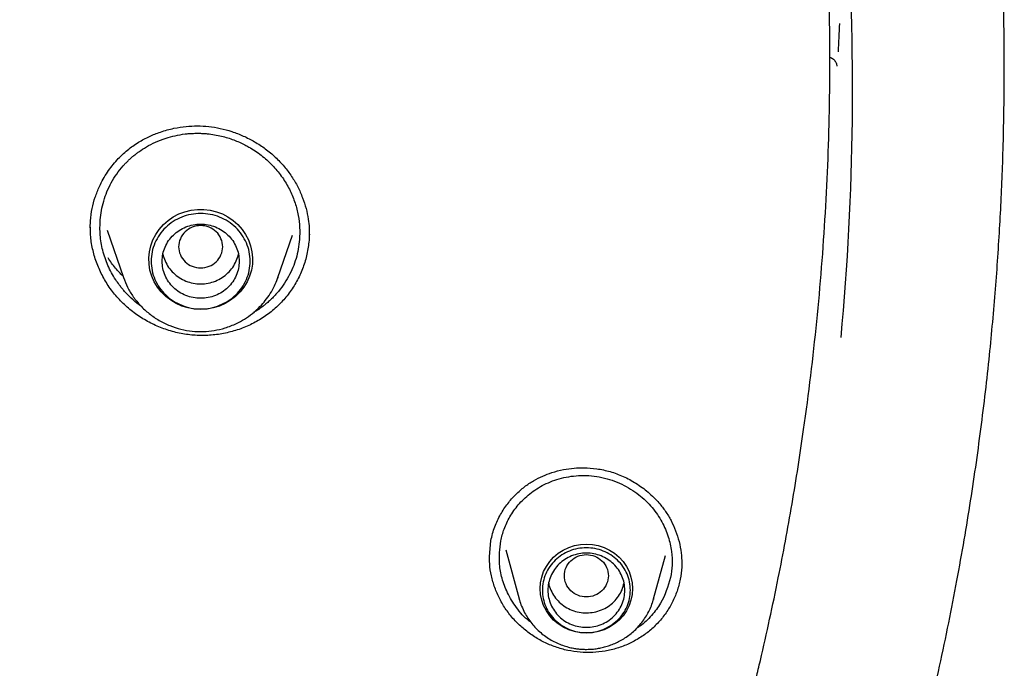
# Model space of a CAD drawing. Header units: millimetres. Extents: x 8 to 1762, y 12 to 2803.
# Tile 99 of 118: x 892 to 910, y 2387 to 2399. Entities that reach past the tile are written whole.
import ezdxf

# ---------------------------------------------------------------- set-up
doc = ezdxf.new("R2010")
doc.units = ezdxf.units.MM

msp = doc.modelspace()

# ---------------------------------------------------------------- linework, layer by layer
at = {"color": 7, "linetype": 'Continuous', "lineweight": 30}
for p, q in [((893.625, 2395.002), (893.626, 2395.127)), ((893.93, 2394.957), (894.226, 2394.098)), ((897.036, 2394.098), (897.301, 2394.866)), ((897.602, 2394.915), (897.601, 2394.773)), ((897.029, 2394.079), (897.036, 2394.098)), ((897.036, 2394.098), (897.03, 2394.079)), ((900.881, 2389.019), (900.907, 2389.313)), ((901.18, 2389.144), (901.42, 2388.255)), ((900.885, 2389.008), (900.885, 2389.031)), ((903.867, 2388.255), (904.08, 2389.044)), ((903.867, 2388.255), (903.862, 2388.239))]:
    msp.add_line(p, q, dxfattribs=at)
at = {"color": 7, "linetype": 'Continuous', "lineweight": 30, "flags": 128}
for points in [[(895.631, 2393.515), (895.515, 2393.522), (895.401, 2393.542), (895.29, 2393.576), (895.185, 2393.623), (895.086, 2393.682), (894.995, 2393.752), (894.915, 2393.833), (894.845, 2393.922), (894.786, 2394.019), (894.741, 2394.122), (894.709, 2394.23), (894.692, 2394.34), (894.688, 2394.452), (894.699, 2394.564), (894.724, 2394.673), (894.762, 2394.779), (894.814, 2394.879), (894.878, 2394.972), (894.954, 2395.057), (895.04, 2395.133), (895.134, 2395.198), (895.237, 2395.251), (895.345, 2395.291), (895.458, 2395.318), (895.573, 2395.332), (895.689, 2395.332), (895.805, 2395.318), (895.917, 2395.291), (896.026, 2395.251), (896.128, 2395.198), (896.223, 2395.133), (896.309, 2395.057), (896.384, 2394.972), (896.449, 2394.879), (896.5, 2394.779), (896.539, 2394.673), (896.564, 2394.564), (896.575, 2394.452), (896.571, 2394.34), (896.553, 2394.23), (896.521, 2394.122), (896.476, 2394.019), (896.418, 2393.922), (896.348, 2393.833), (896.267, 2393.752), (896.176, 2393.682), (896.078, 2393.623), (895.972, 2393.576), (895.861, 2393.542), (895.747, 2393.522), (895.631, 2393.515)], [(902.644, 2387.63), (902.534, 2387.637), (902.426, 2387.657), (902.322, 2387.691), (902.223, 2387.738), (902.132, 2387.797), (902.049, 2387.867), (901.977, 2387.946), (901.916, 2388.035), (901.867, 2388.13), (901.832, 2388.23), (901.81, 2388.334), (901.803, 2388.439), (901.81, 2388.545), (901.832, 2388.649), (901.867, 2388.749), (901.916, 2388.844), (901.977, 2388.932), (902.049, 2389.012), (902.132, 2389.082), (902.223, 2389.141), (902.322, 2389.188), (902.426, 2389.222), (902.534, 2389.242), (902.644, 2389.249), (902.753, 2389.242), (902.861, 2389.222), (902.965, 2389.188), (903.064, 2389.141), (903.155, 2389.082), (903.238, 2389.012), (903.31, 2388.932), (903.371, 2388.844), (903.42, 2388.749), (903.455, 2388.649), (903.477, 2388.545), (903.484, 2388.439), (903.477, 2388.334), (903.455, 2388.23), (903.42, 2388.13), (903.371, 2388.035), (903.31, 2387.946), (903.238, 2387.867), (903.155, 2387.797), (903.064, 2387.738), (902.965, 2387.691), (902.861, 2387.657), (902.753, 2387.637), (902.644, 2387.63)]]:
    msp.add_lwpolyline(points, dxfattribs=at)
at = {"color": 7, "linetype": 'Continuous', "lineweight": 30}
for centre, radius, start, end in [((859.149, 2397.496), 48.334, 354.6692, 13.3856), ((859.183, 2400.546), 48.101, 357.2039, 357.8167)]:
    msp.add_arc(centre, radius, start, end, dxfattribs=at)
for points, knots in [([(903.571, 2380.061), (903.6, 2380.132), (903.767, 2380.537), (904.06, 2381.314), (904.458, 2382.42), (904.853, 2383.621), (905.154, 2384.626), (905.366, 2385.385), (905.481, 2385.816), (905.575, 2386.183), (905.655, 2386.498), (905.732, 2386.815), (905.9, 2387.524), (906.129, 2388.577), (906.389, 2389.978), (906.632, 2391.532), (906.846, 2393.296), (907.003, 2395.269), (907.078, 2397.247), (907.071, 2399.217), (906.999, 2400.812), (906.926, 2401.79), (906.894, 2402.165), (906.882, 2402.299), (906.87, 2402.433), (906.859, 2402.548), (906.844, 2402.71), (906.82, 2402.945), (906.783, 2403.294), (906.735, 2403.716), (906.672, 2404.226), (906.59, 2404.827), (906.485, 2405.524), (906.356, 2406.302), (906.198, 2407.163), (906.007, 2408.104), (905.805, 2409.001), (905.6, 2409.839), (905.407, 2410.574), (905.213, 2411.273), (905.023, 2411.918), (904.838, 2412.519), (904.651, 2413.1), (904.419, 2413.789), (904.142, 2414.573), (903.817, 2415.437), (903.498, 2416.236), (903.201, 2416.948), (902.928, 2417.576), (902.735, 2418.004), (902.609, 2418.278), (902.547, 2418.411), (902.486, 2418.542), (902.426, 2418.669), (902.367, 2418.793), (902.035, 2419.486), (901.402, 2420.736), (900.408, 2422.514), (899.339, 2424.251), (898.198, 2425.945), (896.987, 2427.594), (895.708, 2429.194), (894.503, 2430.582), (893.574, 2431.58), (893.097, 2432.072), (892.947, 2432.225), (892.941, 2432.231), (892.938, 2432.234), (892.931, 2432.241), (892.917, 2432.255), (892.862, 2432.31), (892.747, 2432.427), (892.563, 2432.612), (892.419, 2432.754), (892.341, 2432.831)], [0, 0, 0, 0, 0.003998, 0.022984, 0.043545, 0.06568, 0.08939, 0.098645, 0.107118, 0.112829, 0.118539, 0.12425, 0.12996, 0.15688, 0.180916, 0.204951, 0.239711, 0.274471, 0.30923, 0.343989, 0.378248, 0.393322, 0.395691, 0.39806, 0.400429, 0.402798, 0.404128, 0.40902, 0.415192, 0.422644, 0.431377, 0.442246, 0.454608, 0.468464, 0.483813, 0.500656, 0.518992, 0.532183, 0.54605, 0.558933, 0.570312, 0.581338, 0.59201, 0.60233, 0.61954, 0.635668, 0.650716, 0.664682, 0.676079, 0.686638, 0.689265, 0.691835, 0.694347, 0.696802, 0.6992, 0.70154, 0.737011, 0.772481, 0.807952, 0.843422, 0.878892, 0.914361, 0.94983, 0.974247, 0.984991, 0.985309, 0.985349, 0.985417, 0.985551, 0.985834, 0.986477, 0.989559, 0.994308, 1, 1, 1, 1]), ([(897.511, 2364.073), (897.816, 2364.432), (898.422, 2365.143), (899.289, 2366.224), (900.108, 2367.306), (900.883, 2368.384), (901.614, 2369.457), (902.302, 2370.522), (902.97, 2371.613), (903.616, 2372.727), (904.236, 2373.862), (904.813, 2374.98), (905.346, 2376.08), (905.849, 2377.181), (906.32, 2378.28), (906.76, 2379.377), (907.162, 2380.446), (907.528, 2381.488), (907.859, 2382.501), (908.154, 2383.467), (908.416, 2384.386), (908.647, 2385.258), (908.856, 2386.103), (909.043, 2386.919), (909.212, 2387.712), (909.363, 2388.48), (909.498, 2389.224), (909.617, 2389.943), (909.723, 2390.645), (909.817, 2391.335), (909.901, 2392.014), (909.994, 2392.863), (910.086, 2393.874), (910.165, 2395.039), (910.21, 2396.025), (910.232, 2396.838), (910.241, 2397.487), (910.243, 2398.126), (910.236, 2398.754), (910.223, 2399.32), (910.207, 2399.814), (910.191, 2400.226), (910.173, 2400.6), (910.155, 2400.935), (910.142, 2401.146), (910.136, 2401.245)], [0, 0, 0, 0, 0.034796, 0.068916, 0.102354, 0.135102, 0.167153, 0.198502, 0.229146, 0.262039, 0.294075, 0.325253, 0.355574, 0.385033, 0.41534, 0.444689, 0.473087, 0.500544, 0.527067, 0.552663, 0.575954, 0.598436, 0.620113, 0.640993, 0.661083, 0.680734, 0.69958, 0.717652, 0.735309, 0.752679, 0.769765, 0.786568, 0.816648, 0.8458, 0.874035, 0.890542, 0.906725, 0.922657, 0.938393, 0.953831, 0.965049, 0.975277, 0.984513, 0.992754, 1, 1, 1, 1]), ([(907.061, 2398.103), (907.071, 2398.101), (907.092, 2398.096), (907.121, 2398.077), (907.148, 2398.053), (907.17, 2398.026), (907.192, 2397.986), (907.196, 2397.96), (907.199, 2397.942)], [0, 0, 0, 0, 0.116714, 0.256695, 0.400023, 0.546447, 0.695822, 1, 1, 1, 1]), ([(893.626, 2395.127), (893.635, 2395.202), (893.652, 2395.348), (893.71, 2395.557), (893.799, 2395.782), (893.928, 2396.011), (894.101, 2396.233), (894.292, 2396.414), (894.493, 2396.556), (894.695, 2396.664), (894.911, 2396.75), (895.134, 2396.811), (895.36, 2396.846), (895.572, 2396.856), (895.779, 2396.845), (895.989, 2396.811), (896.201, 2396.753), (896.41, 2396.672), (896.615, 2396.568), (896.81, 2396.439), (896.991, 2396.288), (897.152, 2396.119), (897.288, 2395.937), (897.399, 2395.746), (897.486, 2395.55), (897.55, 2395.353), (897.589, 2395.167), (897.605, 2395.006), (897.606, 2394.913), (897.607, 2394.872)], [0, 0, 0, 0, 0.03803, 0.074815, 0.110311, 0.160975, 0.208415, 0.252549, 0.29362, 0.331867, 0.367189, 0.409563, 0.446438, 0.479686, 0.513514, 0.54817, 0.583734, 0.620199, 0.657533, 0.695702, 0.734531, 0.772806, 0.810171, 0.846617, 0.882204, 0.916972, 0.949974, 0.977717, 1, 1, 1, 1]), ([(893.804, 2395.142), (893.81, 2395.2), (893.823, 2395.316), (893.865, 2395.489), (893.925, 2395.658), (894.004, 2395.823), (894.103, 2395.981), (894.194, 2396.095), (894.265, 2396.173), (894.31, 2396.218), (894.357, 2396.262), (894.406, 2396.305), (894.457, 2396.345), (894.535, 2396.403), (894.65, 2396.478), (894.813, 2396.562), (894.988, 2396.63), (895.169, 2396.679), (895.311, 2396.703), (895.424, 2396.714), (895.503, 2396.718), (895.584, 2396.719), (895.668, 2396.717), (895.811, 2396.706), (896.002, 2396.674), (896.23, 2396.604), (896.395, 2396.531), (896.495, 2396.477), (896.533, 2396.454), (896.55, 2396.445), (896.556, 2396.441), (896.559, 2396.439), (896.561, 2396.438), (896.561, 2396.438), (896.562, 2396.437), (896.562, 2396.437), (896.64, 2396.389), (896.787, 2396.284), (896.979, 2396.098), (897.138, 2395.894), (897.262, 2395.678), (897.352, 2395.454), (897.409, 2395.228), (897.437, 2395.005), (897.431, 2394.858), (897.428, 2394.786)], [0, 0, 0, 0, 0.0317055, 0.0639046, 0.0965976, 0.1297841, 0.1634639, 0.1976362, 0.2091414, 0.2207011, 0.2323155, 0.2439845, 0.255708, 0.2674859, 0.2964427, 0.3293402, 0.3661677, 0.3963688, 0.4287696, 0.4423498, 0.456281, 0.4705627, 0.4851946, 0.5001761, 0.5461121, 0.5865265, 0.6252494, 0.6401104, 0.6462272, 0.6488368, 0.6499693, 0.6504645, 0.6506817, 0.6507772, 0.6508192, 0.6508377, 0.6508522, 0.6989622, 0.7457705, 0.7912902, 0.8355338, 0.8785141, 0.9202436, 0.9607347, 1, 1, 1, 1]), ([(894.556, 2393.569), (894.528, 2393.589), (894.448, 2393.644), (894.36, 2393.727), (894.283, 2393.805), (894.236, 2393.857), (894.192, 2393.909), (894.142, 2393.975), (894.05, 2394.105), (893.938, 2394.312), (893.845, 2394.587), (893.795, 2394.866), (893.801, 2395.05), (893.804, 2395.142)], [0, 0, 0, 0, 0.055277, 0.156738, 0.19573, 0.233801, 0.270952, 0.307181, 0.368673, 0.531814, 0.691418, 0.847481, 1, 1, 1, 1]), ([(895.631, 2394.27), (895.579, 2394.276), (895.474, 2394.288), (895.341, 2394.376), (895.253, 2394.504), (895.22, 2394.655), (895.253, 2394.806), (895.341, 2394.935), (895.474, 2395.02), (895.631, 2395.051), (895.788, 2395.02), (895.922, 2394.935), (896.01, 2394.806), (896.042, 2394.655), (896.01, 2394.504), (895.922, 2394.376), (895.788, 2394.288), (895.683, 2394.276), (895.631, 2394.27)], [0, 0, 0, 0, 0.0625, 0.125, 0.1875, 0.25, 0.3125, 0.375, 0.4375, 0.5, 0.5625, 0.625, 0.6875, 0.75, 0.8125, 0.875, 0.9375, 1, 1, 1, 1]), ([(897.601, 2394.773), (897.591, 2394.689), (897.571, 2394.522), (897.498, 2394.28), (897.396, 2394.05), (897.263, 2393.837), (897.103, 2393.642), (896.916, 2393.47), (896.707, 2393.324), (896.48, 2393.207), (896.238, 2393.119), (895.986, 2393.062), (895.728, 2393.037), (895.468, 2393.045), (895.21, 2393.086), (894.96, 2393.16), (894.721, 2393.263), (894.496, 2393.395), (894.289, 2393.555), (894.105, 2393.739), (893.947, 2393.945), (893.819, 2394.168), (893.72, 2394.404), (893.656, 2394.649), (893.625, 2394.854), (893.628, 2394.975), (893.629, 2395.012)], [0, 0, 0, 0, 0.043047, 0.085797, 0.128383, 0.170904, 0.213445, 0.25611, 0.298805, 0.34142, 0.384008, 0.426586, 0.469167, 0.511793, 0.554395, 0.59692, 0.639446, 0.682032, 0.724744, 0.767688, 0.810612, 0.853275, 0.895821, 0.938374, 0.981061, 1, 1, 1, 1]), ([(897.428, 2394.786), (897.422, 2394.728), (897.409, 2394.613), (897.368, 2394.442), (897.309, 2394.273), (897.23, 2394.11), (897.134, 2393.954), (897.038, 2393.831), (896.952, 2393.739), (896.886, 2393.675), (896.823, 2393.62), (896.731, 2393.548), (896.657, 2393.492), (896.594, 2393.46), (896.59, 2393.458)], [0, 0, 0, 0, 0.106309, 0.214216, 0.323741, 0.434905, 0.547726, 0.662226, 0.720132, 0.778466, 0.830701, 0.872206, 0.991894, 1, 1, 1, 1]), ([(894.945, 2394.524), (894.945, 2394.524), (894.949, 2394.48), (894.982, 2394.396), (895.045, 2394.278), (895.133, 2394.175), (895.24, 2394.091), (895.362, 2394.028), (895.494, 2393.989), (895.631, 2393.976), (895.769, 2393.989), (895.901, 2394.028), (896.023, 2394.091), (896.129, 2394.175), (896.218, 2394.278), (896.28, 2394.396), (896.313, 2394.48), (896.318, 2394.524), (896.318, 2394.524)], [0, 0, 0, 0, 0.0001007, 0.0715149, 0.1429291, 0.2143433, 0.2857575, 0.3571716, 0.4285858, 0.5, 0.5714142, 0.6428284, 0.7142425, 0.7856567, 0.8570709, 0.9284851, 0.9998993, 1, 1, 1, 1]), ([(894.217, 2394.124), (894.171, 2394.17), (894.069, 2394.271), (893.99, 2394.39), (893.948, 2394.454)], [0, 0, 0, 0, 0.457232, 1, 1, 1, 1]), ([(894.226, 2394.098), (894.25, 2394.037), (894.298, 2393.914), (894.404, 2393.742), (894.536, 2393.581), (894.693, 2393.435), (894.872, 2393.312), (895.067, 2393.217), (895.27, 2393.152), (895.475, 2393.117), (895.678, 2393.11), (895.879, 2393.13), (896.083, 2393.177), (896.267, 2393.249), (896.433, 2393.339), (896.576, 2393.441), (896.703, 2393.555), (896.81, 2393.678), (896.899, 2393.804), (896.974, 2393.938), (897.011, 2394.033), (897.029, 2394.079)], [0, 0, 0, 0, 0.053295, 0.1084531, 0.1656124, 0.2249558, 0.2856753, 0.3452011, 0.4034097, 0.4603167, 0.5159373, 0.5702862, 0.6255729, 0.6874009, 0.7324987, 0.7807295, 0.8321279, 0.8727852, 0.9152483, 0.9595193, 1, 1, 1, 1]), ([(900.907, 2389.313), (900.928, 2389.397), (900.969, 2389.562), (901.077, 2389.786), (901.207, 2389.983), (901.355, 2390.152), (901.514, 2390.291), (901.679, 2390.402), (901.847, 2390.487), (902.028, 2390.556), (902.219, 2390.605), (902.414, 2390.632), (902.617, 2390.64), (902.836, 2390.623), (903.078, 2390.571), (903.318, 2390.483), (903.551, 2390.358), (903.772, 2390.196), (903.949, 2390.021), (904.086, 2389.844), (904.187, 2389.675), (904.271, 2389.49), (904.333, 2389.293), (904.372, 2389.095), (904.377, 2388.964), (904.379, 2388.902)], [0, 0, 0, 0, 0.052158, 0.101992, 0.149392, 0.194221, 0.236393, 0.275907, 0.313061, 0.347922, 0.390701, 0.429131, 0.463122, 0.509229, 0.556642, 0.605816, 0.656761, 0.709391, 0.763642, 0.801085, 0.839687, 0.879435, 0.920366, 0.962511, 1, 1, 1, 1]), ([(901.088, 2389.305), (901.106, 2389.378), (901.143, 2389.531), (901.25, 2389.754), (901.404, 2389.973), (901.613, 2390.175), (901.877, 2390.343), (902.194, 2390.461), (902.552, 2390.51), (902.929, 2390.475), (903.288, 2390.352), (903.598, 2390.161), (903.843, 2389.924), (904.022, 2389.661), (904.138, 2389.39), (904.196, 2389.124), (904.21, 2388.873), (904.186, 2388.716), (904.174, 2388.64)], [0, 0, 0, 0, 0.047365, 0.099068, 0.155113, 0.215491, 0.280191, 0.349193, 0.422473, 0.500004, 0.577461, 0.650576, 0.719385, 0.78392, 0.844216, 0.900306, 0.952223, 1, 1, 1, 1]), ([(901.631, 2387.831), (901.622, 2387.837), (901.519, 2387.906), (901.371, 2388.088), (901.205, 2388.351), (901.107, 2388.619), (901.046, 2388.938), (901.072, 2389.164), (901.088, 2389.305)], [0, 0, 0, 0, 0.019225, 0.22342, 0.411442, 0.583219, 0.738696, 1, 1, 1, 1]), ([(904.35, 2388.608), (904.333, 2388.535), (904.298, 2388.391), (904.209, 2388.187), (904.096, 2387.996), (903.957, 2387.823), (903.796, 2387.669), (903.615, 2387.537), (903.417, 2387.431), (903.205, 2387.351), (902.985, 2387.299), (902.759, 2387.274), (902.53, 2387.278), (902.303, 2387.311), (902.082, 2387.373), (901.87, 2387.462), (901.672, 2387.576), (901.489, 2387.714), (901.324, 2387.873), (901.182, 2388.053), (901.065, 2388.249), (900.974, 2388.456), (900.914, 2388.672), (900.883, 2388.862), (900.884, 2388.979), (900.885, 2389.022)], [0, 0, 0, 0, 0.044723, 0.089119, 0.133336, 0.177485, 0.221662, 0.265981, 0.310327, 0.354569, 0.398772, 0.442964, 0.487166, 0.531429, 0.575668, 0.619814, 0.663953, 0.708152, 0.75249, 0.797084, 0.841663, 0.885965, 0.930143, 0.974329, 1, 1, 1, 1]), ([(902.644, 2389.058), (902.591, 2389.052), (902.487, 2389.04), (902.353, 2388.952), (902.265, 2388.824), (902.233, 2388.673), (902.265, 2388.522), (902.353, 2388.393), (902.487, 2388.308), (902.644, 2388.277), (902.8, 2388.308), (902.934, 2388.393), (903.022, 2388.522), (903.054, 2388.673), (903.022, 2388.824), (902.934, 2388.952), (902.8, 2389.04), (902.696, 2389.052), (902.644, 2389.058)], [0, 0, 0, 0, 0.0625, 0.125, 0.1875, 0.25, 0.3125, 0.375, 0.4375, 0.5, 0.5625, 0.625, 0.6875, 0.75, 0.8125, 0.875, 0.9375, 1, 1, 1, 1]), ([(904.377, 2388.923), (904.378, 2388.892), (904.382, 2388.786), (904.363, 2388.681), (904.35, 2388.608)], [0, 0, 0, 0, 0.294631, 1, 1, 1, 1]), ([(904.174, 2388.64), (904.126, 2388.478), (904.051, 2388.228), (903.831, 2387.945), (903.684, 2387.794), (903.582, 2387.736), (903.566, 2387.726)], [0, 0, 0, 0, 0.446233, 0.691178, 0.950354, 1, 1, 1, 1]), ([(901.957, 2388.543), (901.958, 2388.54), (901.962, 2388.494), (901.997, 2388.408), (902.06, 2388.291), (902.149, 2388.189), (902.257, 2388.105), (902.379, 2388.043), (902.512, 2388.006), (902.649, 2387.994), (902.786, 2388.008), (902.918, 2388.047), (903.04, 2388.111), (903.146, 2388.196), (903.232, 2388.3), (903.297, 2388.416), (903.319, 2388.501), (903.33, 2388.542)], [0, 0, 0, 0, 0.00363, 0.074965, 0.146301, 0.217637, 0.288973, 0.360308, 0.431644, 0.50298, 0.574316, 0.645651, 0.716987, 0.788323, 0.859659, 0.930994, 1, 1, 1, 1]), ([(901.423, 2388.249), (901.424, 2388.245), (901.434, 2388.2), (901.466, 2388.116), (901.517, 2388.003), (901.579, 2387.899), (901.648, 2387.804), (901.726, 2387.717), (901.812, 2387.637), (901.904, 2387.565), (902.002, 2387.503), (902.105, 2387.45), (902.21, 2387.407), (902.312, 2387.376), (902.402, 2387.356), (902.483, 2387.343), (902.561, 2387.336), (902.615, 2387.335), (902.644, 2387.334)], [0, 0, 0, 0, 0.007285, 0.085289, 0.164358, 0.235981, 0.307598, 0.379174, 0.45066, 0.521972, 0.592962, 0.663351, 0.732534, 0.798895, 0.857947, 0.900761, 0.948604, 1, 1, 1, 1]), ([(902.644, 2387.334), (902.686, 2387.335), (902.746, 2387.337), (902.835, 2387.348), (902.91, 2387.361), (902.999, 2387.383), (903.091, 2387.413), (903.185, 2387.452), (903.278, 2387.499), (903.37, 2387.557), (903.458, 2387.623), (903.542, 2387.697), (903.619, 2387.78), (903.689, 2387.871), (903.751, 2387.969), (903.804, 2388.074), (903.841, 2388.164), (903.856, 2388.22), (903.861, 2388.239)], [0, 0, 0, 0, 0.078074, 0.110117, 0.163296, 0.21868, 0.278233, 0.340541, 0.405034, 0.471259, 0.5389, 0.607725, 0.677566, 0.748302, 0.819846, 0.892142, 0.965153, 1, 1, 1, 1])]:
    msp.add_open_spline(points, degree=3, knots=knots, dxfattribs=at)
for points in [[(896.531, 2394.392), (896.528, 2394.336), (896.521, 2394.222), (896.468, 2394.058), (896.384, 2393.907), (896.272, 2393.775), (896.134, 2393.667), (895.978, 2393.586), (895.808, 2393.536), (895.631, 2393.519), (895.455, 2393.536), (895.285, 2393.586), (895.128, 2393.667), (894.991, 2393.775), (894.878, 2393.907), (894.794, 2394.058), (894.743, 2394.222), (894.725, 2394.392), (894.743, 2394.563), (894.794, 2394.726), (894.878, 2394.877), (894.991, 2395.009), (895.128, 2395.118), (895.285, 2395.199), (895.455, 2395.248), (895.631, 2395.265), (895.808, 2395.248), (895.978, 2395.199), (896.134, 2395.118), (896.272, 2395.009), (896.384, 2394.877), (896.468, 2394.726), (896.521, 2394.563), (896.528, 2394.449), (896.531, 2394.392)], [(895.631, 2393.718), (895.677, 2393.72), (895.769, 2393.725), (895.901, 2393.765), (896.023, 2393.828), (896.129, 2393.912), (896.217, 2394.015), (896.282, 2394.132), (896.322, 2394.26), (896.336, 2394.392), (896.322, 2394.525), (896.282, 2394.652), (896.217, 2394.769), (896.129, 2394.872), (896.023, 2394.957), (895.901, 2395.019), (895.769, 2395.058), (895.631, 2395.071), (895.494, 2395.058), (895.362, 2395.019), (895.24, 2394.957), (895.133, 2394.872), (895.045, 2394.769), (894.98, 2394.652), (894.94, 2394.525), (894.927, 2394.392), (894.94, 2394.26), (894.98, 2394.132), (895.045, 2394.015), (895.133, 2393.912), (895.24, 2393.828), (895.362, 2393.765), (895.494, 2393.725), (895.585, 2393.72), (895.631, 2393.718)], [(903.444, 2388.41), (903.441, 2388.359), (903.435, 2388.258), (903.387, 2388.113), (903.313, 2387.979), (903.213, 2387.861), (903.091, 2387.765), (902.952, 2387.693), (902.801, 2387.649), (902.644, 2387.634), (902.486, 2387.649), (902.335, 2387.693), (902.196, 2387.765), (902.074, 2387.861), (901.974, 2387.979), (901.9, 2388.113), (901.854, 2388.258), (901.838, 2388.41), (901.854, 2388.561), (901.9, 2388.707), (901.974, 2388.841), (902.074, 2388.958), (902.196, 2389.055), (902.335, 2389.127), (902.486, 2389.171), (902.644, 2389.186), (902.801, 2389.171), (902.952, 2389.127), (903.091, 2389.055), (903.213, 2388.958), (903.313, 2388.841), (903.387, 2388.707), (903.435, 2388.561), (903.441, 2388.46), (903.444, 2388.41)], [(903.344, 2388.41), (903.341, 2388.366), (903.336, 2388.277), (903.294, 2388.15), (903.229, 2388.033), (903.142, 2387.93), (903.035, 2387.845), (902.913, 2387.783), (902.781, 2387.744), (902.644, 2387.731), (902.506, 2387.744), (902.374, 2387.783), (902.252, 2387.845), (902.145, 2387.93), (902.058, 2388.033), (901.993, 2388.15), (901.953, 2388.277), (901.939, 2388.41), (901.953, 2388.542), (901.993, 2388.67), (902.058, 2388.787), (902.145, 2388.89), (902.252, 2388.974), (902.374, 2389.037), (902.506, 2389.076), (902.644, 2389.089), (902.781, 2389.076), (902.913, 2389.037), (903.035, 2388.974), (903.142, 2388.89), (903.229, 2388.787), (903.294, 2388.67), (903.336, 2388.542), (903.341, 2388.454), (903.344, 2388.41)]]:
    msp.add_open_spline(points, degree=3, dxfattribs=at)

doc.saveas('drawing.dxf')
